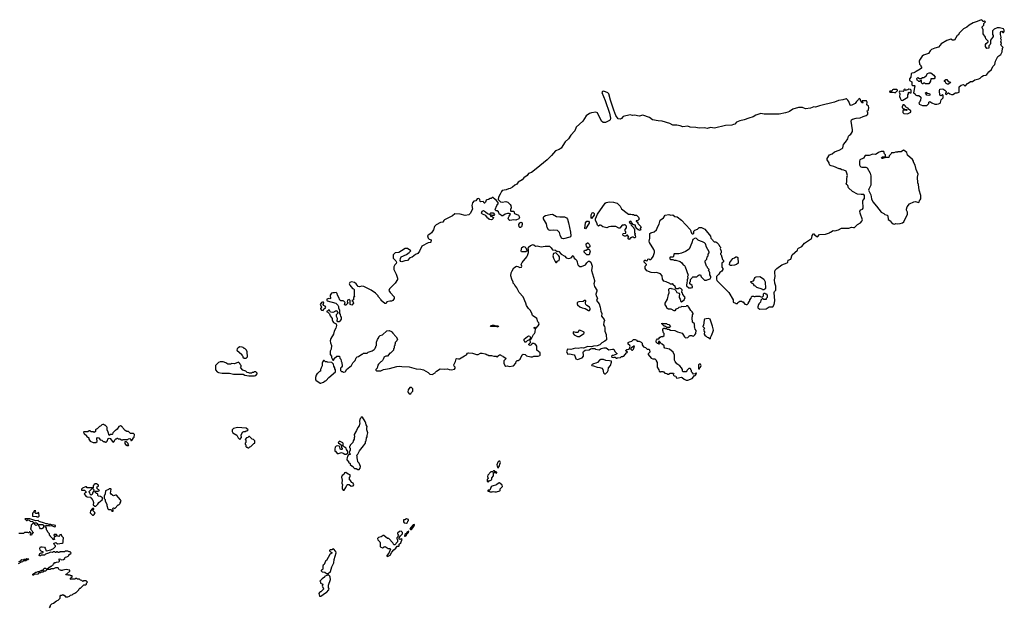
# Model space of a CAD drawing. Extents: x 2640764 to 2777785, y 718840 to 815082.
# Tile 147 of 148: x 2732530 to 2749780, y 804787 to 815082. Entities that reach past the tile are written whole.
import ezdxf

# ---------------------------------------------------------------- set-up
doc = ezdxf.new("R2010")
doc.units = 0

msp = doc.modelspace()

# ---------------------------------------------------------------- linework, layer by layer
at = {"layer": '0CON10XD'}
for points in [[(2748425, 813580), (2748460, 813615), (2748460, 813635), (2748475, 813650), (2748513, 813623), (2748565, 813603), (2748595, 813602), (2748629, 813611), (2748655, 813620), (2748665, 813630), (2748673, 813677), (2748707, 813713), (2748710, 813755), (2748695, 813770), (2748675, 813750), (2748662, 813752), (2748653, 813763), (2748642, 813835), (2748652, 813868), (2748702, 813872), (2748740, 813845), (2748760, 813825), (2748760, 813805), (2748750, 813795), (2748750, 813785), (2748765, 813770), (2748795, 813800), (2748805, 813800), (2748823, 813783), (2748853, 813773), (2748877, 813773), (2748925, 813800), (2748955, 813800), (2748990, 813815), (2748990, 813905), (2749022, 813938), (2749065, 813948), (2749095, 813920), (2749134, 813966), (2749165, 813980), (2749185, 814000), (2749225, 814002), (2749265, 814027), (2749335, 814047), (2749355, 814058), (2749385, 814090), (2749416, 814104), (2749455, 814111), (2749475, 814123), (2749511, 814169), (2749555, 814212), (2749579, 814261), (2749612, 814298), (2749624, 814356), (2749668, 814435), (2749718, 814472), (2749745, 814520), (2749750, 814585), (2749760, 814595), (2749732, 814625), (2749722, 814655), (2749728, 814665), (2749720, 814695), (2749728, 814725), (2749722, 814745), (2749727, 814775), (2749712, 814825), (2749711, 814859), (2749724, 814876), (2749735, 814880), (2749755, 814860), (2749765, 814860), (2749780, 814875), (2749777, 814897), (2749765, 814920), (2749695, 814942), (2749655, 814942), (2749601, 814919), (2749572, 814885), (2749572, 814825), (2749582, 814805), (2749582, 814788), (2749575, 814770), (2749540, 814725), (2749540, 814665), (2749530, 814645), (2749510, 814625), (2749508, 814582), (2749475, 814580), (2749448, 814615), (2749448, 814645), (2749464, 814666), (2749498, 814692), (2749500, 814705), (2749455, 814750), (2749448, 814775), (2749412, 814835), (2749408, 814905), (2749390, 814945), (2749395, 814960), (2749420, 814985), (2749422, 815018), (2749450, 815045), (2749435, 815060), (2749425, 815050), (2749405, 815050), (2749398, 815068), (2749375, 815082), (2749302, 815048), (2749235, 815030), (2749162, 814985), (2749125, 814953), (2749065, 814924), (2748990, 814845), (2748975, 814820), (2748952, 814808), (2748905, 814723), (2748875, 814724), (2748845, 814742), (2748775, 814720), (2748675, 814660), (2748656, 814634), (2748625, 814604), (2748562, 814585), (2748505, 814558), (2748479, 814535), (2748451, 814489), (2748365, 814459), (2748342, 814445), (2748296, 814375), (2748289, 814355), (2748293, 814303), (2748318, 814278), (2748320, 814265), (2748330, 814255), (2748328, 814235), (2748305, 814213), (2748233, 814177), (2748220, 814165), (2748197, 814153), (2748160, 814145), (2748148, 814132), (2748140, 814075), (2748120, 814045), (2748120, 814015), (2748160, 813995), (2748162, 813942), (2748175, 813930), (2748205, 813930), (2748210, 813925), (2748192, 813802), (2748220, 813785), (2748230, 813760), (2748245, 813753), (2748285, 813752), (2748320, 813725), (2748320, 813695), (2748310, 813685), (2748310, 813665), (2748300, 813655), (2748298, 813642), (2748280, 813625), (2748290, 813615), (2748290, 813605), (2748345, 813580), (2748425, 813580)], [(2748455, 813960), (2748395, 813960), (2748385, 813970), (2748365, 813970), (2748355, 813960), (2748345, 813960), (2748328, 813978), (2748330, 814015), (2748325, 814020), (2748295, 814000), (2748285, 814000), (2748265, 814020), (2748252, 814022), (2748250, 814055), (2748265, 814070), (2748295, 814050), (2748325, 814050), (2748345, 814070), (2748375, 814070), (2748395, 814090), (2748405, 814090), (2748435, 814138), (2748465, 814152), (2748492, 814152), (2748545, 814112), (2748566, 814074), (2748552, 814048), (2748492, 814048), (2748488, 814005), (2748472, 813975), (2748455, 813960)], [(2748805, 813950), (2748785, 813950), (2748762, 813962), (2748750, 813985), (2748732, 814002), (2748730, 814015), (2748755, 814032), (2748775, 814032), (2748795, 814002), (2748830, 813995), (2748837, 813983), (2748805, 813950)], [(2747865, 813800), (2747895, 813830), (2747910, 813835), (2747908, 813848), (2747895, 813860), (2747835, 813862), (2747824, 813856), (2747808, 813832), (2747775, 813830), (2747770, 813825), (2747775, 813810), (2747835, 813810), (2747857, 813807), (2747865, 813800)], [(2747995, 813668), (2748005, 813672), (2748090, 813725), (2748090, 813765), (2748100, 813785), (2748100, 813805), (2748115, 813810), (2748125, 813800), (2748148, 813802), (2748150, 813845), (2748135, 813860), (2748105, 813868), (2748087, 813853), (2748062, 813848), (2748055, 813840), (2748042, 813852), (2748035, 813870), (2748020, 813855), (2748020, 813835), (2748008, 813822), (2747942, 813828), (2747940, 813815), (2747952, 813785), (2747942, 813735), (2747953, 813705), (2747975, 813670), (2747995, 813668)], [(2742882, 813675), (2742849, 813785), (2742835, 813803), (2742765, 813832), (2742738, 813825), (2742727, 813805), (2742790, 813665), (2742864, 813445), (2742879, 813355), (2742875, 813328), (2742866, 813314), (2742795, 813281), (2742751, 813281), (2742725, 813306), (2742655, 813452), (2742625, 813460), (2742545, 813449), (2742515, 813437), (2742454, 813396), (2742398, 813305), (2742282, 813198), (2742254, 813135), (2742183, 813057), (2742143, 812995), (2742084, 812945), (2742015, 812833), (2741981, 812809), (2741915, 812784), (2741846, 812704), (2741770, 812630), (2741579, 812471), (2741495, 812405), (2741446, 812385), (2741419, 812351), (2741365, 812310), (2741336, 812274), (2741265, 812234), (2741238, 812202), (2741205, 812185), (2741165, 812149), (2741123, 812127), (2741095, 812121), (2741055, 812099), (2740985, 812088), (2740971, 812075), (2740950, 812025), (2740917, 811975), (2740912, 811935), (2740918, 811925), (2740955, 811890), (2740985, 811888), (2741045, 811900), (2741082, 811885), (2741123, 811843), (2741132, 811825), (2741138, 811785), (2741128, 811755), (2741130, 811735), (2741135, 811730), (2741185, 811728), (2741200, 811685), (2741268, 811658), (2741282, 811635), (2741287, 811615), (2741272, 811595), (2741225, 811572), (2741185, 811576), (2741115, 811564), (2741099, 811575), (2741090, 811605), (2741105, 811640), (2741130, 811675), (2741125, 811680), (2741105, 811688), (2741075, 811687), (2741035, 811673), (2740995, 811648), (2740978, 811648), (2740945, 811670), (2740935, 811670), (2740918, 811715), (2740895, 811732), (2740873, 811733), (2740858, 811755), (2740892, 811825), (2740920, 811865), (2740883, 811913), (2740830, 811955), (2740825, 811970), (2740805, 811970), (2740788, 811952), (2740775, 811950), (2740745, 811930), (2740713, 811927), (2740702, 811918), (2740690, 811885), (2740675, 811870), (2740665, 811870), (2740660, 811885), (2740647, 811897), (2740605, 811890), (2740598, 811898), (2740592, 811935), (2740575, 811950), (2740545, 811942), (2740519, 811911), (2740485, 811901), (2740462, 811875), (2740450, 811825), (2740462, 811762), (2740425, 811688), (2740397, 811663), (2740335, 811650), (2740245, 811674), (2740155, 811681), (2740115, 811646), (2739975, 811578), (2739960, 811565), (2739944, 811536), (2739905, 811528), (2739825, 811491), (2739795, 811459), (2739778, 811402), (2739742, 811348), (2739718, 811322), (2739685, 811309), (2739674, 811295), (2739685, 811253), (2739705, 811238), (2739740, 811225), (2739732, 811185), (2739725, 811178), (2739688, 811172), (2739574, 811116), (2739534, 811026), (2739508, 810985), (2739462, 810968), (2739406, 810924), (2739365, 810908), (2739325, 810862), (2739275, 810857), (2739225, 810838), (2739207, 810847), (2739194, 810864), (2739203, 810897), (2739214, 810926), (2739304, 810966), (2739356, 811004), (2739378, 811025), (2739380, 811035), (2739327, 811076), (2739286, 811075), (2739218, 811035), (2739175, 811001), (2739109, 810995), (2739076, 810965), (2739072, 810955), (2739076, 810906), (2739120, 810860), (2739130, 810835), (2739125, 810810), (2739102, 810785), (2739087, 810755), (2739082, 810705), (2739127, 810625), (2739150, 810555), (2739147, 810533), (2739108, 810465), (2739010, 810365), (2739000, 810335), (2739021, 810301), (2739090, 810225), (2739090, 810195), (2739065, 810162), (2739045, 810152), (2739015, 810152), (2738965, 810140), (2738948, 810112), (2738925, 810110), (2738865, 810160), (2738860, 810175), (2738810, 810235), (2738810, 810245), (2738763, 810293), (2738685, 810342), (2738560, 810405), (2738525, 810413), (2738484, 810404), (2738458, 810408), (2738426, 810456), (2738395, 810480), (2738345, 810491), (2738315, 810476), (2738303, 810455), (2738311, 810431), (2738360, 810375), (2738378, 810368), (2738388, 810355), (2738390, 810245), (2738400, 810235), (2738380, 810215), (2738378, 810172), (2738350, 810165), (2738368, 810148), (2738380, 810115), (2738348, 810082), (2738320, 810095), (2738320, 810165), (2738305, 810180), (2738272, 810168), (2738270, 810135), (2738280, 810125), (2738280, 810115), (2738245, 810080), (2738232, 810082), (2738220, 810095), (2738230, 810125), (2738208, 810148), (2738197, 810157), (2738155, 810158), (2738137, 810167), (2738124, 810215), (2738096, 810255), (2738094, 810285), (2738075, 810304), (2738046, 810294), (2738015, 810296), (2737995, 810289), (2737970, 810255), (2737969, 810235), (2737978, 810215), (2737975, 810198), (2737965, 810193), (2737945, 810199), (2737913, 810185), (2737909, 810169), (2737916, 810156), (2738070, 810115), (2738105, 810080), (2738118, 810055), (2738118, 810035), (2738130, 809995), (2738130, 809935), (2738142, 809915), (2738150, 809885), (2738160, 809875), (2738160, 809835), (2738141, 809799), (2738125, 809787), (2738105, 809788), (2738092, 809805), (2738098, 809845), (2738082, 809885), (2738082, 809915), (2738110, 809945), (2738110, 809955), (2738085, 809980), (2738063, 809977), (2738047, 809963), (2738015, 809950), (2737975, 809960), (2737960, 809995), (2737945, 810000), (2737928, 809982), (2737910, 809975), (2737912, 809962), (2737928, 809958), (2737958, 809928), (2737970, 809895), (2738002, 809845), (2738004, 809824), (2738014, 809794), (2738027, 809777), (2738076, 809756), (2738083, 809725), (2738070, 809675), (2738038, 809625), (2738025, 809570), (2737982, 809495), (2737970, 809455), (2737973, 809423), (2737990, 809375), (2737987, 809307), (2737972, 809275), (2737970, 809215), (2737990, 809185), (2737993, 809163), (2738015, 809120), (2738025, 809120), (2738040, 809135), (2738042, 809148), (2738085, 809190), (2738125, 809190), (2738130, 809185), (2738140, 809155), (2738157, 809137), (2738161, 809101), (2738172, 809075), (2738177, 809013), (2738170, 808995), (2738153, 808977), (2738150, 808935), (2738165, 808920), (2738185, 808918), (2738204, 808904), (2738235, 808912), (2738246, 808924), (2738257, 808953), (2738345, 809022), (2738365, 809068), (2738405, 809110), (2738423, 809157), (2738440, 809175), (2738467, 809183), (2738525, 809220), (2738535, 809220), (2738555, 809240), (2738615, 809240), (2738635, 809260), (2738705, 809280), (2738738, 809302), (2738758, 809322), (2738760, 809335), (2738770, 809345), (2738770, 809365), (2738780, 809375), (2738780, 809435), (2738798, 809482), (2738820, 809515), (2738820, 809525), (2738845, 809550), (2738885, 809560), (2738965, 809630), (2739003, 809637), (2739045, 809620), (2739060, 809605), (2739060, 809595), (2739128, 809528), (2739148, 809485), (2739138, 809458), (2739110, 809425), (2739110, 809405), (2739103, 809397), (2739100, 809375), (2739090, 809365), (2739090, 809325), (2739080, 809315), (2739078, 809292), (2739028, 809242), (2739012, 809238), (2738975, 809190), (2738945, 809190), (2738935, 809180), (2738922, 809178), (2738912, 809168), (2738910, 809155), (2738902, 809148), (2738885, 809110), (2738867, 809093), (2738855, 809090), (2738815, 809050), (2738803, 809027), (2738790, 808975), (2738770, 808955), (2738772, 808942), (2738785, 808930), (2738855, 808932), (2738905, 808952), (2739009, 808971), (2739135, 809007), (2739185, 809011), (2739226, 809004), (2739355, 809002), (2739475, 808963), (2739555, 808958), (2739607, 808947), (2739685, 808902), (2739713, 808873), (2739755, 808864), (2739810, 808895), (2739812, 808908), (2739830, 808925), (2739894, 808966), (2739965, 808957), (2740025, 808966), (2740055, 808954), (2740095, 808948), (2740145, 808958), (2740160, 808975), (2740162, 808995), (2740144, 809014), (2740137, 809035), (2740168, 809095), (2740175, 809140), (2740185, 809148), (2740215, 809138), (2740235, 809142), (2740324, 809196), (2740355, 809212), (2740375, 809238), (2740394, 809246), (2740465, 809240), (2740535, 809218), (2740562, 809218), (2740605, 809238), (2740635, 809240), (2740685, 809230), (2740695, 809220), (2740705, 809220), (2740715, 809210), (2740735, 809210), (2740745, 809200), (2740795, 809200), (2740835, 809188), (2740875, 809190), (2740895, 809170), (2740908, 809182), (2740912, 809198), (2740925, 809200), (2740935, 809210), (2740955, 809210), (2740965, 809200), (2740995, 809190), (2741000, 809180), (2741030, 809165), (2741050, 809145), (2741012, 809105), (2741012, 809065), (2741028, 809025), (2741045, 809014), (2741075, 809020), (2741105, 809007), (2741180, 809015), (2741220, 809065), (2741230, 809095), (2741245, 809110), (2741265, 809110), (2741298, 809135), (2741335, 809210), (2741348, 809222), (2741385, 809218), (2741410, 809195), (2741485, 809178), (2741512, 809178), (2741535, 809188), (2741612, 809188), (2741645, 809200), (2741650, 809205), (2741650, 809245), (2741590, 809295), (2741590, 809365), (2741565, 809400), (2741555, 809400), (2741545, 809410), (2741505, 809410), (2741500, 809395), (2741485, 809380), (2741465, 809372), (2741450, 809385), (2741450, 809395), (2741480, 809425), (2741472, 809468), (2741482, 809488), (2741498, 809495), (2741532, 809565), (2741552, 809585), (2741562, 809605), (2741568, 809668), (2741555, 809670), (2741545, 809680), (2741545, 809690), (2741555, 809698), (2741575, 809680), (2741585, 809682), (2741600, 809705), (2741600, 809715), (2741615, 809720), (2741630, 809745), (2741625, 809770), (2741606, 809786), (2741588, 809845), (2741517, 809897), (2741503, 809943)], [(2744235, 808764), (2744310, 808795), (2744352, 808848), (2744365, 808850), (2744378, 808862), (2744388, 808888), (2744375, 808890), (2744365, 808880), (2744335, 808870), (2744318, 808898), (2744300, 808915), (2744300, 808935), (2744290, 808945), (2744288, 808958), (2744275, 808970), (2744255, 808970), (2744220, 808935), (2744218, 808922), (2744205, 808910), (2744185, 808910), (2744175, 808920), (2744165, 808910), (2744152, 808912), (2744140, 808925), (2744140, 808955), (2744122, 808985), (2744095, 809018), (2744045, 809052), (2744012, 809095), (2744002, 809115), (2744002, 809205), (2743978, 809255), (2743915, 809310), (2743835, 809330), (2743820, 809345), (2743818, 809368), (2743788, 809398), (2743772, 809402), (2743760, 809415), (2743758, 809428), (2743735, 809450), (2743720, 809445), (2743722, 809432), (2743740, 809415), (2743725, 809400), (2743715, 809410), (2743702, 809412), (2743682, 809432), (2743680, 809455), (2743685, 809470), (2743705, 809490), (2743728, 809492), (2743745, 809520), (2743755, 809520), (2743765, 809530), (2743795, 809530), (2743818, 809552), (2743820, 809585), (2743808, 809598), (2743800, 809635), (2743800, 809665), (2743815, 809680), (2743825, 809680), (2743835, 809670), (2743865, 809670), (2743873, 809663), (2743905, 809660), (2743934, 809644), (2744007, 809637), (2744055, 809612), (2744135, 809590), (2744150, 809575), (2744175, 809528), (2744195, 809510), (2744237, 809513), (2744260, 809535), (2744265, 809550), (2744305, 809550), (2744313, 809543), (2744335, 809540), (2744360, 809560), (2744377, 809583), (2744380, 809635), (2744363, 809663), (2744360, 809685), (2744350, 809695), (2744350, 809705), (2744360, 809715), (2744350, 809725), (2744350, 809755), (2744320, 809785), (2744320, 809815), (2744310, 809825), (2744310, 809875), (2744320, 809885), (2744320, 809915), (2744330, 809925), (2744330, 809935), (2744312, 809965), (2744287, 809987), (2744252, 810045), (2744235, 810068), (2744215, 810067), (2744205, 810058), (2744165, 810050), (2744125, 810060), (2744112, 810048), (2744075, 810042), (2744058, 810022), (2744025, 810008), (2744006, 809984), (2743995, 809980), (2743945, 810010), (2743898, 810008), (2743865, 810030), (2743860, 810055), (2743840, 810085), (2743840, 810115), (2743882, 810185), (2743894, 810266), (2743908, 810295), (2743902, 810355), (2743910, 810375), (2743935, 810380), (2743945, 810370), (2744002, 810362), (2744025, 810340), (2744040, 810305), (2744083, 810293), (2744091, 810275), (2744081, 810235), (2744084, 810215), (2744104, 810185), (2744114, 810144), (2744125, 810140), (2744170, 810175), (2744188, 810215), (2744180, 810235), (2744145, 810270), (2744140, 810295), (2744130, 810305), (2744137, 810347), (2744115, 810370), (2744105, 810370), (2744095, 810380), (2744075, 810378), (2744064, 810366), (2744036, 810366), (2744023, 810373), (2744013, 810405), (2743980, 810435), (2743978, 810448), (2743965, 810460), (2743955, 810450), (2743925, 810450), (2743918, 810458), (2743857, 810487), (2743815, 810500), (2743790, 810535), (2743788, 810595), (2743758, 810628), (2743685, 810652), (2743655, 810648), (2743595, 810653), (2743515, 810682), (2743490, 810725), (2743490, 810765), (2743510, 810785), (2743510, 810795), (2743473, 810833), (2743470, 810855), (2743485, 810870), (2743495, 810870), (2743505, 810860), (2743528, 810862), (2743532, 810888), (2743555, 810890), (2743565, 810880), (2743585, 810880), (2743599, 810891), (2743627, 810935), (2743652, 811005), (2743652, 811025), (2743638, 811055), (2743563, 811177), (2743561, 811205), (2743572, 811255), (2743570, 811335), (2743585, 811350), (2743645, 811363), (2743685, 811403), (2743708, 811462), (2743732, 811498), (2743752, 811568), (2743810, 811610), (2743841, 811659), (2743905, 811670), (2743935, 811658), (2743972, 811662), (2744005, 811632), (2744047, 811627), (2744125, 811568), (2744276, 811406), (2744290, 811385), (2744290, 811365), (2744300, 811355), (2744302, 811342), (2744313, 811333), (2744327, 811333), (2744338, 811342), (2744340, 811375), (2744360, 811395), (2744405, 811410), (2744435, 811440), (2744475, 811442), (2744533, 811413), (2744635, 811290), (2744640, 811255), (2744670, 811225), (2744672, 811212), (2744695, 811190), (2744725, 811190), (2744735, 811180), (2744745, 811180), (2744780, 811145), (2744790, 811115), (2744807, 811097), (2744807, 811083), (2744800, 811075), (2744820, 811025), (2744820, 810995), (2744810, 810985), (2744810, 810975), (2744820, 810965), (2744843, 810883), (2744860, 810865), (2744858, 810842), (2744830, 810815), (2744830, 810745), (2744850, 810725), (2744848, 810705), (2744830, 810675), (2744794, 810656), (2744776, 810624), (2744740, 810585), (2744738, 810535), (2744742, 810515), (2744953, 810303), (2745028, 810175), (2745030, 810135), (2745068, 810118), (2745075, 810110), (2745105, 810110), (2745110, 810125), (2745145, 810150), (2745175, 810150), (2745185, 810140), (2745208, 810138), (2745210, 810125), (2745235, 810100), (2745245, 810100), (2745255, 810090), (2745275, 810090), (2745300, 810115), (2745300, 810125), (2745320, 810155), (2745320, 810175), (2745348, 810202), (2745350, 810225), (2745362, 810238), (2745385, 810240), (2745395, 810230), (2745415, 810230), (2745425, 810240), (2745495, 810240), (2745505, 810230), (2745535, 810220), (2745560, 810245), (2745562, 810278), (2745575, 810290), (2745585, 810290), (2745595, 810280), (2745608, 810278), (2745628, 810258), (2745627, 810213), (2745610, 810195), (2745605, 810180), (2745565, 810180), (2745555, 810190), (2745535, 810190), (2745512, 810168), (2745510, 810135), (2745480, 810105), (2745480, 810095), (2745470, 810085), (2745470, 810065), (2745460, 810055), (2745460, 810035), (2745497, 810013), (2745605, 810018), (2745661, 810049), (2745725, 810053), (2745750, 810090), (2745760, 810155), (2745747, 810305), (2745752, 810318), (2745778, 810345), (2745776, 810416), (2745759, 810465), (2745754, 810524), (2745768, 810585), (2745762, 810652), (2745760, 810675), (2745767, 810695), (2745792, 810725), (2745880, 810785), (2745975, 810822), (2745988, 810835), (2745995, 810870), (2746038, 810885), (2746062, 810965), (2746156, 811044), (2746165, 811070), (2746175, 811080), (2746235, 811108), (2746282, 811165), (2746402, 811248), (2746409, 811261), (2746415, 811300), (2746435, 811330), (2746445, 811332), (2746460, 811305), (2746505, 811280), (2746545, 811318), (2746647, 811323), (2746715, 811350), (2746725, 811360), (2746735, 811360), (2746783, 811387), (2746813, 811383), (2746875, 811398), (2746928, 811432), (2747005, 811428), (2747055, 811432), (2747105, 811450), (2747135, 811440), (2747157, 811443), (2747210, 811495), (2747260, 811525), (2747285, 811550), (2747298, 811575), (2747252, 811695), (2747248, 811725), (2747265, 811750), (2747296, 811764), (2747307, 811783), (2747310, 811835), (2747300, 811855), (2747300, 811915), (2747305, 811920), (2747332, 811948), (2747332, 812002), (2747319, 812019), (2747275, 812018), (2747210, 812025), (2747122, 812072), (2747050, 812135), (2747038, 812175), (2747020, 812195), (2747012, 812215), (2747022, 812238), (2747022, 812305), (2747028, 812315), (2747022, 812325), (2747030, 812355), (2747022, 812395), (2747007, 812427), (2746967, 812447), (2746935, 812452), (2746907, 812467), (2746885, 812468), (2746795, 812508), (2746745, 812520), (2746722, 812535), (2746710, 812555), (2746710, 812575), (2746678, 812625), (2746678, 812652), (2746715, 812712), (2746766, 812734), (2746804, 812766), (2746885, 812797), (2746942, 812825), (2746950, 812835), (2746960, 812895), (2746997, 812935), (2747038, 812995), (2747051, 813039), (2747065, 813060), (2747090, 813075), (2747105, 813092), (2747118, 813125), (2747119, 813155), (2747096, 813305), (2747102, 813328), (2747120, 813340), (2747183, 813357), (2747255, 813361), (2747305, 813385), (2747358, 813405), (2747390, 813425), (2747390, 813455), (2747383, 813463), (2747380, 813485), (2747395, 813490), (2747402, 813505), (2747406, 813545), (2747398, 813568), (2747372, 813592), (2747380, 813635), (2747365, 813658), (2747292, 813658), (2747290, 813645), (2747300, 813635), (2747295, 813620), (2747272, 813642), (2747270, 813655), (2747260, 813665), (2747260, 813685), (2747245, 813700), (2747232, 813698), (2747228, 813682), (2747191, 813649), (2747165, 813612), (2747095, 813580), (2747082, 813585), (2747057, 813647), (2747038, 813675), (2747015, 813698), (2747007, 813697), (2746952, 813678), (2746875, 813665), (2746805, 813636), (2746545, 813576), (2746475, 813548), (2746445, 813556), (2746385, 813530), (2746297, 813523), (2746245, 813544), (2746175, 813546), (2746075, 813516), (2746015, 813475), (2745985, 813465), (2745945, 813449), (2745835, 813429), (2745575, 813428), (2745515, 813437), (2745425, 813410), (2745380, 813380), (2745305, 813360), (2745225, 813326), (2745145, 813312), (2745090, 813285), (2745057, 813253), (2745036, 813244), (2745005, 813236), (2744895, 813231), (2744705, 813181), (2744635, 813194), (2744575, 813179), (2744525, 813189), (2744435, 813184), (2744375, 813196), (2744278, 813202), (2744235, 813215), (2744145, 813206), (2744099, 813225), (2744045, 813234), (2743973, 813233), (2743919, 813265), (2743785, 813302), (2743718, 813308), (2743619, 813329), (2743565, 813367), (2743445, 813407), (2743385, 813394), (2743301, 813409), (2743265, 813406), (2743225, 813416), (2743105, 813388), (2743075, 813354), (2743055, 813341), (2743015, 813343), (2742975, 813405), (2742939, 813495), (2742882, 813675)], [(2748455, 813752), (2748423, 813763), (2748410, 813775), (2748410, 813785), (2748400, 813795), (2748405, 813810), (2748418, 813808), (2748433, 813793), (2748467, 813787), (2748478, 813778), (2748478, 813762), (2748455, 813752)], [(2748085, 813432), (2748130, 813455), (2748140, 813465), (2748140, 813485), (2748102, 813512), (2748100, 813525), (2748090, 813535), (2748050, 813555), (2748050, 813565), (2748025, 813590), (2748002, 813588), (2748000, 813575), (2747990, 813565), (2747990, 813545), (2748000, 813535), (2748002, 813522), (2748025, 813520), (2748035, 813510), (2748075, 813510), (2748080, 813505), (2748065, 813490), (2748012, 813498), (2748000, 813485), (2748002, 813455), (2748021, 813441), (2748085, 813432)], [(2747855, 811502), (2747877, 811513), (2747915, 811507), (2747955, 811510), (2747995, 811523), (2748018, 811542), (2748086, 811674), (2748083, 811713), (2748068, 811745), (2748068, 811765), (2748078, 811805), (2748118, 811855), (2748195, 811893), (2748225, 811897), (2748275, 811880), (2748290, 811885), (2748292, 811915), (2748306, 811924), (2748317, 811945), (2748320, 812005), (2748287, 812095), (2748276, 812196), (2748264, 812225), (2748261, 812325), (2748269, 812375), (2748235, 812460), (2748217, 812535), (2748188, 812585), (2748187, 812605), (2748174, 812634), (2748085, 812708), (2748070, 812755), (2748025, 812792), (2748013, 812797), (2747975, 812770), (2747915, 812770), (2747907, 812763), (2747875, 812762), (2747845, 812750), (2747805, 812750), (2747790, 812725), (2747762, 812698), (2747755, 812670), (2747695, 812670), (2747687, 812663), (2747665, 812660), (2747655, 812650), (2747633, 812653), (2747630, 812665), (2747645, 812680), (2747695, 812680), (2747700, 812685), (2747697, 812717), (2747683, 812733), (2747668, 812775), (2747622, 812775), (2747585, 812759), (2747572, 812748), (2747525, 812719), (2747475, 812724), (2747412, 812702), (2747340, 812705), (2747316, 812654), (2747250, 812625), (2747242, 812605), (2747241, 812541), (2747252, 812515), (2747265, 812503), (2747285, 812497), (2747356, 812496), (2747375, 812488), (2747428, 812395), (2747440, 812345), (2747443, 812235), (2747439, 812185), (2747407, 812115), (2747403, 812095), (2747442, 812015), (2747452, 811945), (2747475, 811890), (2747543, 811813), (2747621, 811711), (2747670, 811685), (2747685, 811670), (2747727, 811657), (2747740, 811645), (2747745, 811580), (2747790, 811555), (2747800, 811535), (2747830, 811505), (2747855, 811502)], [(2743205, 811230), (2743190, 811245), (2743190, 811265), (2743200, 811275), (2743178, 811308), (2743165, 811310), (2743148, 811292), (2743125, 811292), (2743105, 811302), (2743098, 811315), (2743102, 811338), (2743145, 811340), (2743150, 811345), (2743150, 811365), (2743140, 811375), (2743140, 811405), (2743160, 811435), (2743160, 811465), (2743135, 811490), (2743125, 811490), (2743115, 811480), (2743085, 811480), (2743045, 811430), (2743025, 811430), (2742975, 811458), (2742895, 811458), (2742885, 811462), (2742850, 811455), (2742815, 811437), (2742745, 811452), (2742720, 811475), (2742705, 811480), (2742695, 811480), (2742673, 811463), (2742653, 811483), (2742642, 811525), (2742616, 811566), (2742616, 811595), (2742653, 811677), (2742786, 811865), (2742805, 811878), (2742865, 811889), (2742935, 811886), (2742976, 811876), (2742995, 811866), (2743048, 811815), (2743071, 811771), (2743175, 811690), (2743198, 811678), (2743235, 811678), (2743258, 811668), (2743288, 811668), (2743295, 811660), (2743338, 811658), (2743370, 811625), (2743380, 811585), (2743358, 811562), (2743332, 811558), (2743330, 811545), (2743348, 811538), (2743360, 811525), (2743362, 811512), (2743420, 811455), (2743400, 811425), (2743400, 811415), (2743410, 811405), (2743408, 811392), (2743385, 811390), (2743375, 811400), (2743365, 811400), (2743332, 811432), (2743330, 811445), (2743320, 811455), (2743320, 811480), (2743305, 811480), (2743295, 811490), (2743285, 811490), (2743252, 811522), (2743250, 811535), (2743235, 811550), (2743210, 811535), (2743212, 811522), (2743225, 811520), (2743238, 811508), (2743242, 811482), (2743288, 811438), (2743290, 811425), (2743300, 811415), (2743300, 811345), (2743310, 811335), (2743310, 811325), (2743300, 811315), (2743310, 811305), (2743320, 811275), (2743305, 811260), (2743295, 811260), (2743285, 811270), (2743255, 811270), (2743245, 811260), (2743232, 811258), (2743205, 811230)], [(2740795, 811578), (2740762, 811582), (2740748, 811598), (2740735, 811600), (2740725, 811610), (2740695, 811652), (2740640, 811675), (2740622, 811695), (2740635, 811730), (2740655, 811738), (2740688, 811718), (2740724, 811684), (2740765, 811670), (2740770, 811685), (2740783, 811697), (2740825, 811700), (2740847, 811667), (2740838, 811652), (2740805, 811650), (2740795, 811660), (2740770, 811655), (2740782, 811632), (2740795, 811640), (2740828, 811618), (2740825, 811600), (2740805, 811582), (2740795, 811578)], [(2742055, 811245), (2742035, 811247), (2742023, 811255), (2741999, 811305), (2741985, 811355), (2741955, 811387), (2741885, 811396), (2741825, 811389), (2741805, 811394), (2741795, 811403), (2741774, 811444), (2741759, 811505), (2741707, 811595), (2741704, 811616), (2741714, 811636), (2741741, 811649), (2741825, 811669), (2741865, 811673), (2741935, 811635), (2741995, 811626), (2742075, 811627), (2742111, 811611), (2742125, 811585), (2742143, 811525), (2742179, 811359), (2742187, 811295), (2742180, 811280), (2742168, 811271), (2742055, 811245)], [(2742545, 811600), (2742540, 811605), (2742543, 811665), (2742561, 811699), (2742575, 811702), (2742594, 811684), (2742594, 811655), (2742545, 811600)], [(2741305, 811442), (2741295, 811442), (2741278, 811455), (2741272, 811495), (2741290, 811525), (2741315, 811537), (2741332, 811525), (2741332, 811495), (2741322, 811455), (2741305, 811442)], [(2742445, 811420), (2742430, 811425), (2742440, 811525), (2742465, 811550), (2742495, 811550), (2742507, 811537), (2742505, 811520), (2742445, 811420)], [(2741503, 809943), (2741472, 809995), (2741445, 810022), (2741408, 810075), (2741397, 810117), (2741350, 810225), (2741280, 810305), (2741240, 810385), (2741205, 810430), (2741200, 810445), (2741178, 810465), (2741176, 810486), (2741153, 810535), (2741137, 810597), (2741140, 810645), (2741156, 810684), (2741187, 810733), (2741235, 810762), (2741255, 810760), (2741295, 810742), (2741320, 810745), (2741327, 810765), (2741318, 810792), (2741335, 810830), (2741415, 810930), (2741425, 810950), (2741442, 811005), (2741442, 811055), (2741437, 811075), (2741442, 811095), (2741481, 811129), (2741525, 811142), (2741535, 811140), (2741565, 811112), (2741595, 811123), (2741665, 811100), (2741735, 811114), (2741810, 811115), (2741843, 811085), (2741865, 811052), (2741915, 811042), (2741945, 811020), (2741965, 811026), (2741975, 811023), (2742014, 810974), (2742078, 810938), (2742105, 810912), (2742145, 810899), (2742189, 810911), (2742225, 810950), (2742242, 810902), (2742268, 810888), (2742285, 810870), (2742299, 810839), (2742303, 810803), (2742315, 810780), (2742345, 810758), (2742375, 810758), (2742445, 810790), (2742467, 810823), (2742498, 810852), (2742515, 810850), (2742537, 810835), (2742561, 810765), (2742547, 810687), (2742603, 810515), (2742603, 810495), (2742591, 810455), (2742593, 810433), (2742603, 810405), (2742640, 810345), (2742640, 810325), (2742624, 810275), (2742629, 810245), (2742651, 810205), (2742636, 810165), (2742685, 810105), (2742702, 810045), (2742709, 809975), (2742727, 809935), (2742725, 809890), (2742772, 809832), (2742773, 809815), (2742762, 809785), (2742760, 809735), (2742777, 809706), (2742784, 809685), (2742783, 809625), (2742805, 809565), (2742808, 809475), (2742781, 809449), (2742729, 809421), (2742695, 809386), (2742645, 809369), (2742582, 809365), (2742545, 809348), (2742485, 809357), (2742405, 809329), (2742365, 809335), (2742315, 809319), (2742265, 809330), (2742185, 809305), (2742125, 809307), (2742112, 809265), (2742135, 809223), (2742165, 809228), (2742245, 809210), (2742258, 809195), (2742275, 809138), (2742305, 809126), (2742385, 809160), (2742410, 809185), (2742410, 809225), (2742400, 809235), (2742400, 809255), (2742405, 809270), (2742435, 809290), (2742505, 809298), (2742533, 809317), (2742555, 809322), (2742605, 809320), (2742615, 809310), (2742685, 809300), (2742715, 809322), (2742765, 809336), (2742805, 809333), (2742851, 809301), (2742882, 809302), (2742915, 809312), (2742938, 809308), (2742955, 809270), (2742985, 809240), (2743000, 809235), (2742987, 809223), (2742925, 809198), (2742912, 809198), (2742900, 809185), (2742902, 809172), (2742925, 809162), (2742945, 809170), (2742965, 809168), (2742985, 809150), (2742995, 809150), (2743005, 809160), (2743055, 809162), (2743075, 809180), (2743095, 809180), (2743105, 809190), (2743115, 809190), (2743162, 809248), (2743175, 809250), (2743180, 809270), (2743155, 809270), (2743148, 809285), (2743165, 809303), (2743205, 809310), (2743223, 809355), (2743220, 809375), (2743192, 809395), (2743190, 809425), (2743215, 809440), (2743255, 809450), (2743285, 809480), (2743315, 809482), (2743335, 809470), (2743345, 809450), (2743385, 809452), (2743420, 809435), (2743438, 809415), (2743438, 809385), (2743461, 809351), (2743495, 809342), (2743525, 809310), (2743555, 809310), (2743565, 809300), (2743568, 809255), (2743542, 809228), (2743540, 809215), (2743595, 809152), (2743625, 809140), (2743655, 809140), (2743680, 809115), (2743680, 809105), (2743700, 809075), (2743700, 808995), (2743730, 808945), (2743732, 808922), (2743745, 808910), (2743755, 808910), (2743765, 808920), (2743795, 808920), (2743805, 808910), (2743815, 808910), (2743835, 808890), (2743865, 808882), (2743885, 808870), (2743895, 808870), (2743925, 808890), (2743985, 808890), (2743990, 808875), (2743980, 808865), (2743982, 808852), (2743995, 808840), (2744028, 808838), (2744030, 808815), (2744043, 808803), (2744125, 808820), (2744136, 808816), (2744172, 808782), (2744205, 808767), (2744235, 808764)], [(2741345, 811013), (2741320, 811015), (2741313, 811035), (2741329, 811091), (2741355, 811107), (2741380, 811100), (2741396, 811086), (2741418, 811035), (2741395, 811018), (2741345, 811013)], [(2742485, 811080), (2742458, 811115), (2742453, 811135), (2742457, 811155), (2742475, 811172), (2742485, 811172), (2742508, 811148), (2742523, 811115), (2742519, 811101), (2742485, 811080)], [(2744252, 810382), (2744295, 810382), (2744315, 810390), (2744320, 810405), (2744310, 810415), (2744310, 810425), (2744270, 810455), (2744270, 810485), (2744280, 810495), (2744282, 810528), (2744308, 810552), (2744312, 810568), (2744323, 810577), (2744395, 810580), (2744415, 810600), (2744425, 810600), (2744435, 810610), (2744455, 810610), (2744470, 810575), (2744525, 810520), (2744565, 810520), (2744573, 810527), (2744625, 810540), (2744640, 810565), (2744640, 810585), (2744620, 810615), (2744622, 810652), (2744600, 810695), (2744610, 810705), (2744580, 810735), (2744580, 810745), (2744563, 810763), (2744540, 810835), (2744540, 810855), (2744570, 810885), (2744573, 810927), (2744590, 810945), (2744590, 810975), (2744610, 810995), (2744610, 811015), (2744562, 811095), (2744547, 811157), (2744530, 811175), (2744495, 811192), (2744455, 811200), (2744415, 811222), (2744385, 811250), (2744363, 811257), (2744325, 811230), (2744305, 811170), (2744256, 811064), (2744197, 811023), (2744127, 810993), (2744075, 810980), (2743995, 810980), (2743990, 810975), (2743987, 810933), (2743975, 810920), (2743925, 810920), (2743920, 810915), (2743920, 810895), (2743935, 810880), (2743975, 810882), (2743995, 810872), (2744025, 810872), (2744100, 810845), (2744133, 810823), (2744155, 810790), (2744176, 810776), (2744190, 810755), (2744242, 810605), (2744230, 810585), (2744238, 810555), (2744222, 810525), (2744220, 810455), (2744210, 810445), (2744212, 810432), (2744215, 810420), (2744252, 810382)], [(2741935, 810830), (2741960, 810855), (2741980, 810865), (2741990, 810895), (2741990, 810925), (2741976, 810946), (2741934, 810984), (2741925, 811000), (2741884, 810986), (2741868, 810945), (2741880, 810905), (2741910, 810845), (2741925, 810830), (2741935, 810830)], [(2742465, 810960), (2742422, 811012), (2742420, 811035), (2742435, 811042), (2742457, 811043), (2742475, 811060), (2742505, 811060), (2742527, 811025), (2742505, 810962), (2742465, 810960)], [(2744984, 810774), (2744968, 810785), (2744973, 810827), (2745025, 810900), (2745055, 810910), (2745075, 810930), (2745095, 810930), (2745110, 810915), (2745117, 810815), (2745087, 810793), (2745055, 810780), (2745005, 810774), (2744984, 810774)], [(2745565, 810350), (2745545, 810350), (2745535, 810360), (2745445, 810390), (2745420, 810415), (2745405, 810420), (2745385, 810450), (2745375, 810460), (2745365, 810460), (2745340, 810485), (2745340, 810495), (2745385, 810510), (2745400, 810525), (2745400, 810545), (2745410, 810555), (2745410, 810565), (2745435, 810580), (2745495, 810582), (2745525, 810568), (2745566, 810536), (2745592, 810492), (2745598, 810375), (2745585, 810360), (2745565, 810350)], [(2737845, 809990), (2737860, 810015), (2737888, 810032), (2737892, 810045), (2737880, 810065), (2737853, 810073), (2737848, 810095), (2737858, 810125), (2737852, 810132), (2737835, 810132), (2737818, 810125), (2737792, 810095), (2737807, 810077), (2737820, 810045), (2737800, 810025), (2737800, 810015), (2737820, 809995), (2737845, 809990)], [(2742495, 809989), (2742515, 809990), (2742527, 810005), (2742524, 810025), (2742512, 810045), (2742466, 810075), (2742451, 810091), (2742442, 810115), (2742446, 810155), (2742440, 810165), (2742425, 810163), (2742403, 810147), (2742325, 810141), (2742298, 810125), (2742297, 810105), (2742305, 810088), (2742345, 810054), (2742385, 810033), (2742435, 810023), (2742495, 809989)], [(2740915, 809693), (2740893, 809703), (2740785, 809707), (2740777, 809715), (2740785, 809726), (2740805, 809733), (2740835, 809732), (2740875, 809720), (2740915, 809717), (2740920, 809705), (2740915, 809693)], [(2743915, 809690), (2743865, 809690), (2743835, 809710), (2743822, 809712), (2743782, 809752), (2743782, 809768), (2743795, 809760), (2743865, 809760), (2743875, 809750), (2743905, 809740), (2743930, 809705), (2743915, 809690)], [(2744625, 809492), (2744630, 809495), (2744630, 809515), (2744651, 809549), (2744675, 809610), (2744683, 809645), (2744669, 809715), (2744627, 809835), (2744595, 809847), (2744555, 809843), (2744530, 809835), (2744522, 809825), (2744510, 809725), (2744500, 809715), (2744500, 809705), (2744528, 809675), (2744510, 809645), (2744513, 809633), (2744530, 809615), (2744530, 809595), (2744520, 809585), (2744520, 809575), (2744540, 809545), (2744555, 809540), (2744575, 809520), (2744597, 809517), (2744625, 809492)], [(2741395, 809430), (2741382, 809432), (2741380, 809445), (2741370, 809455), (2741370, 809485), (2741425, 809532), (2741445, 809542), (2741468, 809538), (2741480, 809515), (2741468, 809482), (2741420, 809455), (2741395, 809430)], [(2742305, 809529), (2742335, 809530), (2742415, 809582), (2742422, 809595), (2742420, 809605), (2742345, 809641), (2742325, 809635), (2742313, 809607), (2742305, 809603), (2742275, 809604), (2742234, 809616), (2742228, 809605), (2742229, 809585), (2742243, 809563), (2742305, 809529)], [(2743265, 809293), (2743285, 809310), (2743297, 809345), (2743300, 809365), (2743295, 809370), (2743290, 809360), (2743248, 809335), (2743233, 809317), (2743254, 809294), (2743265, 809293)], [(2736495, 809150), (2736520, 809175), (2736518, 809265), (2736502, 809295), (2736475, 809320), (2736465, 809320), (2736445, 809340), (2736427, 809347), (2736385, 809349), (2736358, 809335), (2736338, 809315), (2736332, 809295), (2736420, 809215), (2736420, 809205), (2736438, 809188), (2736442, 809172), (2736462, 809152), (2736495, 809150)], [(2736645, 808842), (2736665, 808850), (2736690, 808875), (2736688, 808888), (2736665, 808910), (2736635, 808910), (2736625, 808900), (2736605, 808900), (2736595, 808890), (2736555, 808890), (2736547, 808897), (2736515, 808900), (2736490, 808925), (2736442, 808942), (2736402, 808982), (2736400, 808995), (2736410, 809005), (2736410, 809025), (2736392, 809042), (2736388, 809058), (2736365, 809080), (2736295, 809052), (2736245, 809058), (2736225, 809050), (2736175, 809050), (2736142, 809072), (2736096, 809086), (2736045, 809087), (2736014, 809076), (2735960, 809025), (2735962, 808945), (2735988, 808915), (2736015, 808901), (2736075, 808891), (2736205, 808888), (2736255, 808880), (2736275, 808870), (2736445, 808870), (2736473, 808853), (2736545, 808842), (2736645, 808842)], [(2737805, 808712), (2737833, 808727), (2737855, 808730), (2737884, 808756), (2737898, 808762), (2737945, 808812), (2738060, 808915), (2738060, 808945), (2738050, 808965), (2738050, 808985), (2738033, 809013), (2738030, 809045), (2737998, 809078), (2737925, 809080), (2737915, 809090), (2737885, 809090), (2737865, 809110), (2737855, 809110), (2737840, 809095), (2737830, 809065), (2737830, 809015), (2737810, 808985), (2737807, 808963), (2737800, 808955), (2737800, 808925), (2737785, 808920), (2737755, 808890), (2737744, 808886), (2737722, 808855), (2737712, 808815), (2737712, 808785), (2737720, 808765), (2737793, 808713), (2737805, 808712)], [(2742795, 808880), (2742829, 808911), (2742842, 808935), (2742848, 808982), (2742882, 809025), (2742900, 809085), (2742897, 809097), (2742863, 809107), (2742801, 809111), (2742758, 809128), (2742705, 809126), (2742695, 809122), (2742655, 809078), (2742626, 809064), (2742580, 809055), (2742550, 809035), (2742555, 809022), (2742585, 809018), (2742645, 808993), (2742695, 808988), (2742726, 808976), (2742748, 808955), (2742760, 808895), (2742775, 808880), (2742795, 808880)], [(2744435, 808960), (2744442, 808978), (2744457, 808993), (2744468, 809025), (2744455, 809050), (2744435, 809050), (2744420, 809035), (2744420, 808965), (2744435, 808960)], [(2739385, 808530), (2739392, 808548), (2739417, 808573), (2739420, 808615), (2739395, 808640), (2739365, 808640), (2739333, 808597), (2739330, 808565), (2739335, 808550), (2739355, 808530), (2739385, 808530)], [(2733865, 807672), (2733890, 807695), (2733880, 807745), (2733895, 807760), (2733918, 807758), (2733942, 807722), (2733967, 807717), (2733995, 807690), (2734005, 807690), (2734015, 807680), (2734025, 807690), (2734035, 807680), (2734045, 807680), (2734065, 807700), (2734082, 807745), (2734095, 807750), (2734113, 807743), (2734155, 807690), (2734175, 807682), (2734187, 807693), (2734195, 807720), (2734215, 807740), (2734225, 807740), (2734235, 807750), (2734245, 807750), (2734255, 807740), (2734285, 807740), (2734315, 807720), (2734335, 807720), (2734345, 807730), (2734425, 807730), (2734435, 807740), (2734462, 807742), (2734480, 807725), (2734480, 807710), (2734485, 807710), (2734505, 807730), (2734521, 807759), (2734535, 807770), (2734540, 807815), (2734525, 807830), (2734472, 807832), (2734435, 807870), (2734405, 807870), (2734375, 807882), (2734330, 807935), (2734328, 807948), (2734295, 807968), (2734267, 807953), (2734239, 807911), (2734208, 807882), (2734195, 807880), (2734160, 807845), (2734157, 807823), (2734150, 807815), (2734123, 807817), (2734095, 807800), (2734082, 807855), (2734063, 807895), (2734062, 807935), (2734055, 807950), (2734025, 807980), (2734015, 807980), (2734005, 807990), (2733985, 807990), (2733970, 807985), (2733948, 807962), (2733930, 807955), (2733888, 807912), (2733875, 807910), (2733860, 807895), (2733860, 807865), (2733835, 807850), (2733825, 807860), (2733785, 807860), (2733765, 807880), (2733745, 807880), (2733725, 807860), (2733655, 807860), (2733650, 807855), (2733652, 807832), (2733668, 807828), (2733700, 807795), (2733700, 807785), (2733740, 807755), (2733740, 807735), (2733767, 807697), (2733815, 807672), (2733865, 807672)], [(2738475, 807202), (2738497, 807223), (2738502, 807255), (2738475, 807310), (2738453, 807333), (2738450, 807385), (2738440, 807395), (2738440, 807435), (2738430, 807445), (2738455, 807470), (2738485, 807530), (2738556, 807614), (2738590, 807665), (2738590, 807695), (2738600, 807705), (2738603, 807757), (2738620, 807775), (2738618, 807795), (2738628, 807845), (2738613, 807895), (2738612, 807925), (2738620, 807955), (2738602, 807985), (2738596, 808016), (2738582, 808045), (2738535, 808120), (2738512, 808118), (2738507, 808103), (2738488, 808082), (2738482, 808045), (2738490, 808005), (2738483, 807997), (2738478, 807965), (2738454, 807936), (2738432, 807885), (2738390, 807815), (2738398, 807775), (2738388, 807755), (2738388, 807735), (2738370, 807705), (2738367, 807673), (2738322, 807628), (2738320, 807615), (2738310, 807605), (2738310, 807585), (2738320, 807575), (2738320, 807535), (2738310, 807525), (2738310, 807505), (2738300, 807495), (2738318, 807478), (2738320, 807465), (2738292, 807458), (2738272, 807438), (2738270, 807405), (2738262, 807385), (2738270, 807365), (2738288, 807348), (2738292, 807332), (2738318, 807308), (2738322, 807292), (2738352, 807262), (2738365, 807260), (2738370, 807245), (2738395, 807220), (2738425, 807220), (2738453, 807203), (2738475, 807202)], [(2736385, 807730), (2736418, 807765), (2736408, 807805), (2736432, 807855), (2736455, 807867), (2736485, 807870), (2736495, 807880), (2736515, 807880), (2736530, 807895), (2736495, 807926), (2736344, 807936), (2736275, 807918), (2736253, 807897), (2736252, 807865), (2736265, 807842), (2736333, 807803), (2736357, 807757), (2736385, 807730)], [(2734435, 807620), (2734440, 807625), (2734430, 807635), (2734428, 807658), (2734395, 807690), (2734372, 807688), (2734372, 807655), (2734382, 807642), (2734415, 807620), (2734435, 807620)], [(2736545, 807580), (2736562, 807598), (2736578, 807602), (2736632, 807658), (2736650, 807665), (2736650, 807705), (2736625, 807730), (2736602, 807732), (2736555, 807780), (2736542, 807778), (2736525, 807760), (2736502, 807758), (2736480, 807725), (2736490, 807715), (2736490, 807675), (2736480, 807665), (2736483, 807643), (2736490, 807635), (2736490, 807605), (2736502, 807592), (2736515, 807590), (2736525, 807580), (2736545, 807580)], [(2738255, 807470), (2738265, 807480), (2738278, 807482), (2738280, 807515), (2738253, 807553), (2738250, 807575), (2738221, 807591), (2738200, 807615), (2738200, 807655), (2738189, 807669), (2738135, 807700), (2738115, 807680), (2738110, 807665), (2738135, 807660), (2738178, 807618), (2738170, 807605), (2738170, 807585), (2738177, 807577), (2738180, 807555), (2738175, 807550), (2738152, 807552), (2738142, 807562), (2738138, 807598), (2738125, 807610), (2738093, 807617), (2738075, 807610), (2738058, 807592), (2738050, 807555), (2738053, 807523), (2738065, 807520), (2738093, 807483), (2738115, 807480), (2738165, 807497), (2738195, 807490), (2738225, 807472), (2738255, 807470)], [(2740915, 807230), (2740938, 807265), (2740940, 807295), (2740952, 807325), (2740940, 807345), (2740925, 807350), (2740905, 807330), (2740890, 807285), (2740900, 807235), (2740915, 807230)], [(2738215, 806842), (2738246, 806884), (2738263, 806927), (2738275, 806940), (2738305, 806940), (2738335, 806912), (2738370, 806915), (2738382, 806935), (2738375, 806960), (2738350, 806975), (2738330, 806995), (2738330, 807005), (2738308, 807018), (2738310, 807065), (2738320, 807075), (2738318, 807108), (2738285, 807120), (2738245, 807150), (2738220, 807145), (2738210, 807115), (2738182, 807095), (2738170, 807065), (2738177, 807015), (2738173, 806965), (2738183, 806935), (2738178, 806905), (2738182, 806865), (2738195, 806842), (2738215, 806842)], [(2740735, 806980), (2740763, 807007), (2740775, 807008), (2740795, 807020), (2740802, 807035), (2740803, 807057), (2740829, 807091), (2740832, 807148), (2740865, 807150), (2740875, 807140), (2740888, 807142), (2740888, 807148), (2740875, 807160), (2740862, 807162), (2740848, 807178), (2740832, 807178), (2740815, 807160), (2740785, 807160), (2740730, 807105), (2740727, 807077), (2740738, 807045), (2740722, 807025), (2740722, 806995), (2740735, 806980)], [(2740855, 806808), (2740885, 806812), (2740940, 806825), (2740947, 806833), (2740950, 806865), (2740988, 806905), (2740985, 806930), (2740936, 806966), (2740920, 806965), (2740885, 806932), (2740805, 806910), (2740790, 806895), (2740768, 806842), (2740735, 806840), (2740730, 806835), (2740732, 806822), (2740755, 806820), (2740765, 806810), (2740805, 806810), (2740825, 806818), (2740855, 806808)], [(2733865, 806560), (2733898, 806592), (2733917, 806623), (2733975, 806670), (2733980, 806685), (2733978, 806708), (2733945, 806730), (2733912, 806732), (2733900, 806745), (2733898, 806768), (2733885, 806780), (2733875, 806780), (2733850, 806805), (2733855, 806820), (2733905, 806820), (2733930, 806835), (2733918, 806848), (2733902, 806852), (2733880, 806875), (2733892, 806908), (2733908, 806912), (2733908, 806928), (2733875, 806950), (2733855, 806950), (2733830, 806935), (2733830, 806925), (2733820, 806915), (2733820, 806885), (2733815, 806880), (2733715, 806880), (2733698, 806898), (2733685, 806900), (2733630, 806875), (2733612, 806858), (2733612, 806842), (2733667, 806837), (2733690, 806815), (2733688, 806792), (2733675, 806790), (2733660, 806775), (2733670, 806765), (2733670, 806755), (2733695, 806730), (2733713, 806723), (2733778, 806718), (2733782, 806702), (2733798, 806688), (2733800, 806675), (2733810, 806665), (2733822, 806622), (2733820, 806585), (2733845, 806560), (2733865, 806560)], [(2733785, 806750), (2733762, 806772), (2733760, 806795), (2733750, 806805), (2733750, 806815), (2733802, 806868), (2733815, 806870), (2733830, 806845), (2733830, 806825), (2733810, 806805), (2733797, 806763), (2733785, 806750)], [(2734165, 806470), (2734170, 806495), (2734160, 806505), (2734162, 806518), (2734175, 806528), (2734195, 806520), (2734255, 806580), (2734265, 806580), (2734290, 806605), (2734290, 806615), (2734308, 806645), (2734295, 806670), (2734225, 806750), (2734208, 806752), (2734175, 806740), (2734160, 806745), (2734131, 806771), (2734122, 806785), (2734130, 806855), (2734125, 806860), (2734095, 806860), (2734085, 806850), (2734032, 806828), (2734030, 806775), (2734008, 806732), (2734010, 806695), (2734028, 806675), (2734030, 806645), (2734058, 806595), (2734058, 806568), (2734075, 806510), (2734085, 806500), (2734125, 806500), (2734138, 806488), (2734142, 806472), (2734165, 806470)], [(2732855, 806370), (2732870, 806385), (2732865, 806440), (2732855, 806448), (2732835, 806430), (2732815, 806430), (2732800, 806445), (2732800, 806465), (2732810, 806475), (2732805, 806480), (2732782, 806478), (2732778, 806462), (2732760, 806445), (2732753, 806427), (2732752, 806382), (2732825, 806380), (2732833, 806373), (2732855, 806370)], [(2733825, 806400), (2733837, 806413), (2733850, 806445), (2733820, 806475), (2733820, 806495), (2733830, 806505), (2733828, 806518), (2733805, 806520), (2733770, 806475), (2733762, 806445), (2733805, 806400), (2733825, 806400)], [(2733076, 805794), (2733123, 805817), (2733155, 805850), (2733160, 805865), (2733135, 805890), (2733130, 805905), (2733135, 805910), (2733165, 805920), (2733195, 805900), (2733275, 805910), (2733290, 805925), (2733290, 805975), (2733300, 805985), (2733300, 806005), (2733270, 806035), (2733268, 806048), (2733255, 806060), (2733232, 806058), (2733230, 806045), (2733215, 806030), (2733192, 806032), (2733175, 806060), (2733135, 806060), (2733130, 806055), (2733132, 806042), (2733158, 806038), (2733160, 806025), (2733142, 806018), (2733130, 806005), (2733140, 805975), (2733115, 805970), (2733108, 805988), (2733070, 806025), (2733070, 806035), (2733052, 806052), (2733050, 806075), (2733022, 806102), (2733010, 806135), (2733000, 806145), (2733000, 806175), (2732980, 806205), (2732995, 806218), (2733045, 806218), (2733055, 806212), (2733085, 806220), (2733142, 806198), (2733160, 806205), (2733155, 806218), (2733135, 806228), (2733085, 806230), (2733076, 806236), (2733045, 806238), (2733015, 806252), (2732995, 806250), (2732965, 806259), (2732870, 806290), (2732855, 806310), (2732815, 806300), (2732709, 806339), (2732625, 806340), (2732620, 806335), (2732648, 806308), (2732662, 806308), (2732675, 806318), (2732695, 806312), (2732715, 806298), (2732755, 806288), (2732775, 806270), (2732825, 806268), (2732840, 806255), (2732840, 806235), (2732813, 806223), (2732790, 806245), (2732788, 806258), (2732765, 806260), (2732730, 806225), (2732728, 806175), (2732720, 806155), (2732742, 806135), (2732752, 806112), (2732770, 806095), (2732742, 806068), (2732738, 806052), (2732722, 806052), (2732720, 806075), (2732730, 806085), (2732705, 806110), (2732700, 806110), (2732695, 806090), (2732685, 806090), (2732675, 806100), (2732615, 806100), (2732595, 806080), (2732515, 806080)], [(2739305, 806262), (2739327, 806273), (2739330, 806295), (2739340, 806305), (2739340, 806325), (2739305, 806338), (2739275, 806320), (2739252, 806318), (2739252, 806282), (2739265, 806270), (2739305, 806262)], [(2732915, 806162), (2732895, 806162), (2732882, 806182), (2732860, 806225), (2732873, 806237), (2732929, 806239), (2732958, 806218), (2732950, 806205), (2732948, 806182), (2732915, 806162)], [(2738975, 805680), (2739019, 805701), (2739050, 805755), (2739083, 805797), (2739117, 805825), (2739145, 805860), (2739175, 805860), (2739180, 805865), (2739180, 805895), (2739208, 805915), (2739232, 805982), (2739215, 805987), (2739188, 805978), (2739180, 805985), (2739180, 806005), (2739200, 806040), (2739238, 806075), (2739237, 806097), (2739215, 806120), (2739183, 806117), (2739150, 806085), (2739150, 806075), (2739160, 806065), (2739157, 806023), (2739140, 806005), (2739140, 805985), (2739150, 805975), (2739150, 805935), (2739105, 805880), (2739082, 805882), (2739070, 805915), (2738995, 805990), (2738975, 805990), (2738907, 806047), (2738895, 806048), (2738865, 806022), (2738818, 806012), (2738800, 805995), (2738805, 805970), (2738838, 805935), (2738846, 805916), (2738848, 805855), (2738855, 805838), (2738885, 805830), (2738915, 805848), (2738935, 805850), (2738985, 805820), (2739017, 805817), (2739028, 805808), (2738997, 805733), (2738962, 805695), (2738962, 805682), (2738975, 805680)], [(2739285, 806033), (2739305, 806048), (2739312, 806068), (2739342, 806095), (2739345, 806120), (2739312, 806095), (2739308, 806082), (2739278, 806065), (2739270, 806035), (2739285, 806033)], [(2739375, 806148), (2739395, 806153), (2739436, 806205), (2739446, 806225), (2739445, 806238), (2739425, 806230), (2739381, 806185), (2739368, 806155), (2739375, 806148)], [(2733050, 804775), (2733070, 804805), (2733070, 804825), (2733095, 804850), (2733125, 804860), (2733175, 804900), (2733205, 804910), (2733240, 804945), (2733240, 804985), (2733252, 804998), (2733275, 805000), (2733285, 805010), (2733295, 805000), (2733308, 804998), (2733335, 804970), (2733375, 804970), (2733405, 804980), (2733422, 804998), (2733447, 805003), (2733462, 805018), (2733498, 805032), (2733512, 805048), (2733528, 805052), (2733545, 805070), (2733568, 805092), (2733572, 805108), (2733585, 805120), (2733598, 805122), (2733652, 805178), (2733685, 805180), (2733698, 805192), (2733702, 805208), (2733720, 805225), (2733695, 805250), (2733645, 805250), (2733635, 805240), (2733618, 805258), (2733595, 805260), (2733575, 805280), (2733545, 805280), (2733525, 805290), (2733505, 805290), (2733495, 805280), (2733445, 805280), (2733433, 805273), (2733422, 805282), (2733420, 805295), (2733448, 805322), (2733448, 805338), (2733425, 805340), (2733415, 805350), (2733385, 805350), (2733375, 805360), (2733365, 805350), (2733340, 805355), (2733342, 805368), (2733358, 805372), (2733408, 805422), (2733410, 805435), (2733405, 805440), (2733345, 805448), (2733285, 805440), (2733275, 805430), (2733255, 805430), (2733245, 805440), (2733222, 805442), (2733205, 805480), (2733155, 805480), (2733125, 805460), (2733075, 805460), (2733065, 805450), (2733025, 805450), (2733020, 805455), (2733020, 805465), (2733032, 805478), (2733045, 805490), (2733055, 805490), (2733075, 805510), (2733085, 805510), (2733102, 805528), (2733115, 805530), (2733120, 805545), (2733145, 805570), (2733165, 805570), (2733175, 805580), (2733218, 805582), (2733230, 805595), (2733230, 805605), (2733220, 805615), (2733222, 805638), (2733248, 805628), (2733255, 805620), (2733298, 805622), (2733318, 805642), (2733320, 805655), (2733332, 805668), (2733355, 805670), (2733365, 805680), (2733378, 805682), (2733390, 805695), (2733390, 805705), (2733430, 805735), (2733428, 805748), (2733415, 805760), (2733395, 805760), (2733375, 805770), (2733325, 805770), (2733315, 805760), (2733235, 805760), (2733225, 805750), (2733205, 805750), (2733195, 805760), (2733175, 805760), (2733165, 805750), (2733155, 805750), (2733145, 805760), (2733115, 805760), (2733105, 805750), (2733068, 805752), (2733037, 805733), (2732983, 805717), (2732965, 805700), (2732905, 805700), (2732895, 805690), (2732885, 805690), (2732870, 805695), (2732885, 805730), (2732905, 805742), (2732925, 805740), (2732950, 805755), (2732905, 805773), (2732890, 805789), (2732881, 805825), (2732896, 805844), (2732925, 805849), (2732965, 805842), (2732979, 805825), (2732995, 805778), (2733076, 805794)], [(2737908, 805378), (2737935, 805382), (2737974, 805416), (2737998, 805495), (2738036, 805564), (2738037, 805625), (2738076, 805744), (2738070, 805765), (2738025, 805810), (2737997, 805793), (2737968, 805792), (2737960, 805785), (2737960, 805775), (2737975, 805760), (2737998, 805748), (2738000, 805735), (2737965, 805710), (2737903, 805607), (2737886, 805594), (2737862, 805535), (2737847, 805523), (2737838, 805505), (2737842, 805458), (2737828, 805442), (2737810, 805435), (2737810, 805425), (2737828, 805408), (2737875, 805402), (2737908, 805378)], [(2732515, 805590), (2732548, 805602), (2732568, 805622), (2732595, 805620), (2732605, 805630), (2732645, 805630), (2732655, 805640), (2732688, 805638), (2732675, 805620), (2732655, 805620), (2732635, 805600), (2732595, 805600), (2732577, 805583), (2732555, 805580), (2732505, 805550)], [(2732775, 805350), (2732762, 805352), (2732762, 805368), (2732815, 805400), (2732825, 805400), (2732853, 805417), (2732885, 805420), (2732915, 805440), (2732945, 805440), (2732950, 805455), (2732965, 805470), (2732985, 805470), (2733000, 805455), (2733000, 805435), (2732985, 805420), (2732965, 805420), (2732935, 805400), (2732905, 805400), (2732895, 805390), (2732865, 805390), (2732845, 805370), (2732785, 805360), (2732775, 805350)], [(2737785, 804980), (2737805, 804982), (2737885, 805040), (2737906, 805044), (2737948, 805095), (2737950, 805115), (2737940, 805125), (2737943, 805175), (2737977, 805275), (2737972, 805315), (2737963, 805333), (2737945, 805348), (2737925, 805350), (2737872, 805328), (2737868, 805315), (2737828, 805285), (2737790, 805245), (2737800, 805235), (2737802, 805212), (2737840, 805195), (2737832, 805155), (2737850, 805115), (2737850, 805105), (2737805, 805060), (2737795, 805060), (2737780, 805045), (2737773, 805027), (2737780, 804985), (2737785, 804980)]]:
    msp.add_lwpolyline(points, dxfattribs=at)

doc.saveas('drawing.dxf')
